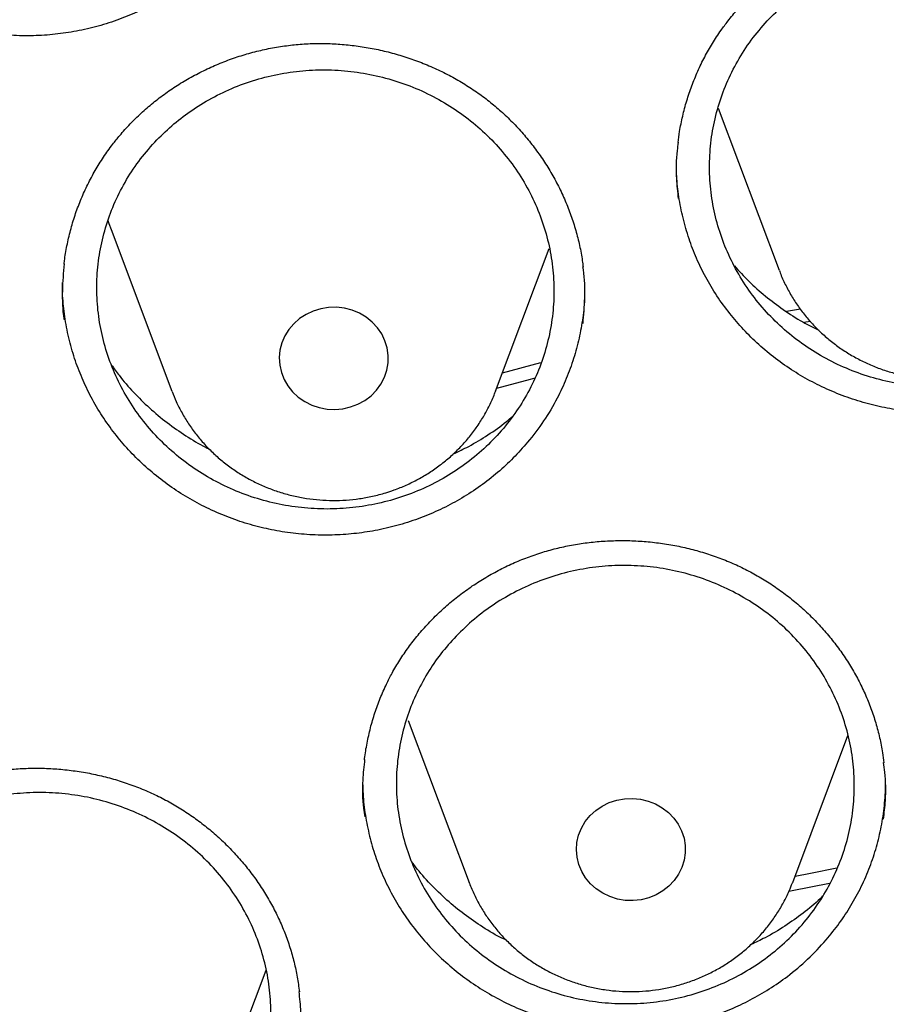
# Model space of a CAD drawing. Header units: millimetres. Extents: x 8 to 806, y 12 to 1720.
# Tile 93 of 129: x 390.21 to 396.57, y 1579.62 to 1586.85. Entities that reach past the tile are written whole.
import ezdxf

# ---------------------------------------------------------------- set-up
doc = ezdxf.new("R2010")
doc.units = ezdxf.units.MM

msp = doc.modelspace()

# ---------------------------------------------------------------- linework, layer by layer
at = {"color": 7, "linetype": 'Continuous', "lineweight": 30}
for p, q in [((395.3411, 1586.1974), (395.7882, 1585.0091)), ((390.8833, 1585.3084), (391.3303, 1584.1202)), ((393.7065, 1584.1202), (394.1009, 1585.1686)), ((395.8419, 1584.7083), (395.9447, 1584.7249)), ((393.7577, 1584.2564), (394.0385, 1584.3304)), ((393.7065, 1584.1202), (393.7082, 1584.1246)), ((393.0647, 1581.7025), (393.5117, 1580.5143)), ((395.8878, 1580.5143), (396.2937, 1581.593)), ((393.5137, 1580.5089), (393.5117, 1580.5143)), ((395.8878, 1580.5143), (395.8863, 1580.5101)), ((391.6431, 1578.8647), (392.0211, 1579.8697))]:
    msp.add_line(p, q, dxfattribs=at)
at = {"color": 7, "linetype": 'Continuous', "lineweight": 30, "flags": 128}
for points in [[(390.8607, 1585.3726), (390.8675, 1585.3525), (390.8833, 1585.3084)], [(392.642, 1584.0047), (392.6961, 1584.0254), (392.7464, 1584.0533), (392.7918, 1584.0877), (392.8314, 1584.128), (392.8643, 1584.1732), (392.8899, 1584.2225), (392.9075, 1584.2747), (392.9169, 1584.3288), (392.9177, 1584.3836), (392.9101, 1584.4379), (392.8941, 1584.4906), (392.8701, 1584.5405), (392.8385, 1584.5866), (392.8002, 1584.628), (392.7559, 1584.6636), (392.7065, 1584.6928), (392.6531, 1584.715), (392.5968, 1584.7296), (392.5389, 1584.7364), (392.4805, 1584.7352), (392.4229, 1584.7261), (392.3674, 1584.7091), (392.315, 1584.6848), (392.2671, 1584.6536), (392.2244, 1584.6161), (392.1881, 1584.5733), (392.1588, 1584.5259), (392.1371, 1584.475), (392.1236, 1584.4217), (392.1185, 1584.3671), (392.1219, 1584.3124), (392.1337, 1584.2588), (392.1538, 1584.2073), (392.1816, 1584.1592), (392.2166, 1584.1153), (392.2581, 1584.0767), (392.3051, 1584.0442), (392.3566, 1584.0184), (392.4116, 1584), (392.4689, 1583.9893), (392.5272, 1583.9865), (392.5853, 1583.9916), (392.642, 1584.0047)], [(396.0197, 1584.6329), (395.985, 1584.6275), (395.9745, 1584.6258)], [(393.9945, 1584.2152), (393.9603, 1584.2063), (393.7142, 1584.1407)], [(394.5962, 1581.1183), (394.6536, 1581.1285), (394.7119, 1581.1309), (394.77, 1581.1252), (394.8266, 1581.1117), (394.8805, 1581.0906), (394.9305, 1581.0623), (394.9756, 1581.0275), (395.0149, 1580.9869), (395.0474, 1580.9414), (395.0725, 1580.892), (395.0897, 1580.8396), (395.0985, 1580.7854), (395.0989, 1580.7306), (395.0907, 1580.6764), (395.0742, 1580.6238), (395.0498, 1580.5741), (395.0178, 1580.5282), (394.9791, 1580.4872), (394.9345, 1580.4519), (394.8848, 1580.4231), (394.8312, 1580.4013), (394.7748, 1580.3871), (394.7168, 1580.3808), (394.6584, 1580.3825), (394.601, 1580.3921), (394.5456, 1580.4095), (394.4935, 1580.4342), (394.4458, 1580.4658), (394.4035, 1580.5036), (394.3675, 1580.5468), (394.3386, 1580.5944), (394.3174, 1580.6455), (394.3044, 1580.6989), (394.2998, 1580.7535), (394.3037, 1580.8081), (394.316, 1580.8617), (394.3366, 1580.913), (394.3648, 1580.9609), (394.4002, 1581.0045), (394.442, 1581.0428), (394.4893, 1581.0749), (394.5411, 1581.1002), (394.5962, 1581.1183)], [(395.9052, 1580.5603), (396.0177, 1580.5832), (396.2125, 1580.6208)], [(396.157, 1580.5065), (395.8849, 1580.4523), (395.8588, 1580.4468)]]:
    msp.add_lwpolyline(points, dxfattribs=at)
at = {"color": 7, "linetype": 'Continuous', "lineweight": 30}
for points, knots in [([(431.6307, 1582.3577), (431.6176, 1582.4041), (431.5891, 1582.5048), (431.5437, 1582.659), (431.4941, 1582.8256), (431.4403, 1583.0036), (431.3812, 1583.197), (431.3159, 1583.406), (431.2443, 1583.629), (431.1614, 1583.8803), (431.0658, 1584.1613), (430.9558, 1584.4735), (430.8356, 1584.8031), (430.6953, 1585.1737), (430.5321, 1585.5872), (430.3429, 1586.0453), (430.1346, 1586.5261), (429.906, 1587.0291), (429.6558, 1587.5534), (429.4143, 1588.035), (429.1866, 1588.4704), (428.9781, 1588.8558), (428.7626, 1589.241), (428.5461, 1589.6152), (428.3364, 1589.9665), (428.1359, 1590.2929), (427.9453, 1590.5951), (427.764, 1590.8757), (427.5917, 1591.1364), (427.4291, 1591.3774), (427.277, 1591.5987), (427.137, 1591.7987), (427.0097, 1591.9778), (426.8956, 1592.1362), (426.7949, 1592.2741), (426.7116, 1592.3872), (426.6444, 1592.4776), (426.5922, 1592.5474), (426.5498, 1592.6038), (426.5115, 1592.6546), (426.4704, 1592.7087), (426.4208, 1592.7738), (426.3618, 1592.8508), (426.2865, 1592.9485), (426.193, 1593.0687), (426.0791, 1593.2135), (425.9499, 1593.3756), (425.8052, 1593.5546), (425.543, 1593.8741), (425.1672, 1594.3176), (424.6792, 1594.8669), (424.1946, 1595.3883), (423.7147, 1595.8826), (423.241, 1596.3504), (422.8529, 1596.7183), (422.5482, 1596.9989), (422.3195, 1597.2056), (422.0761, 1597.4214), (421.8149, 1597.6481), (421.5322, 1597.8881), (421.2271, 1598.1411), (420.8986, 1598.4067), (420.5492, 1598.6816), (420.1784, 1598.9652), (419.7857, 1599.2567), (419.3705, 1599.5553), (418.9169, 1599.871), (418.4223, 1600.2029), (417.8841, 1600.5497), (417.3161, 1600.9003), (416.7177, 1601.2535), (416.1515, 1601.5719), (415.6234, 1601.8563), (415.1391, 1602.1073), (414.6436, 1602.3542), (414.1467, 1602.5917), (413.6614, 1602.8142), (413.1927, 1603.0205), (412.741, 1603.2115), (412.3037, 1603.3893), (411.8561, 1603.5642), (411.4006, 1603.7348), (410.9397, 1603.8999), (410.5013, 1604.05), (410.0861, 1604.1863), (409.6945, 1604.3095), (409.3491, 1604.4139), (409.0475, 1604.5019), (408.7869, 1604.5757), (408.5439, 1604.6426), (408.3226, 1604.7018), (408.1274, 1604.7528), (407.9698, 1604.7931), (407.8465, 1604.824), (407.7523, 1604.8474), (407.6688, 1604.8679), (407.5898, 1604.8871), (407.5091, 1604.9065), (407.4037, 1604.9316), (407.2634, 1604.9645), (407.0797, 1605.0066), (406.8655, 1605.0544), (406.6206, 1605.1073), (406.3449, 1605.1648), (406.0382, 1605.226), (405.7003, 1605.2902), (405.3312, 1605.3565), (404.9307, 1605.4239), (404.4986, 1605.4914), (404.0348, 1605.5578), (403.5392, 1605.6218), (403.0117, 1605.6823), (402.4333, 1605.7396), (401.8156, 1605.7901), (401.1734, 1605.8309), (400.541, 1605.8596), (399.9218, 1605.8767), (399.2481, 1605.8836), (398.5239, 1605.8766), (397.7533, 1605.8519), (397.0085, 1605.8121), (396.2897, 1605.7588), (395.5971, 1605.6935), (394.9997, 1605.6256), (394.4926, 1605.5599), (394.0708, 1605.5001), (393.661, 1605.437), (393.2631, 1605.3711), (392.8773, 1605.3027), (392.5043, 1605.2325), (392.1749, 1605.1668), (391.8942, 1605.1083), (391.6664, 1605.0591), (391.4656, 1605.0145), (391.292, 1604.9749), (391.153, 1604.9426), (391.0453, 1604.9171), (390.9654, 1604.898), (390.902, 1604.8827), (390.8502, 1604.8701), (390.7942, 1604.8564), (390.7201, 1604.8381), (390.6221, 1604.8137), (390.5051, 1604.7841), (390.3721, 1604.75), (390.2235, 1604.7113), (390.0594, 1604.6677), (389.8799, 1604.6189), (389.6695, 1604.5606), (389.4261, 1604.4914), (389.1477, 1604.4099), (388.8472, 1604.319), (388.5249, 1604.2183), (388.1812, 1604.1071), (387.7932, 1603.9769), (387.3688, 1603.8286), (386.9186, 1603.6642), (386.4751, 1603.4952), (385.9307, 1603.2791), (385.2931, 1603.0122), (384.5706, 1602.6896), (383.8774, 1602.361), (383.2086, 1602.0257), (382.5644, 1601.6852), (381.9446, 1601.3407), (381.3534, 1600.996), (380.7844, 1600.6491), (380.224, 1600.2924), (379.6595, 1599.9172), (379.085, 1599.5181), (378.5014, 1599.0942), (377.9102, 1598.6445), (377.3121, 1598.1678), (376.7086, 1597.6631), (376.1933, 1597.2103), (375.7649, 1596.8188), (375.4226, 1596.4966), (375.0802, 1596.1648), (374.7422, 1595.8273), (374.4163, 1595.4921), (374.1098, 1595.1676), (373.8255, 1594.8584), (373.5625, 1594.565), (373.3203, 1594.2882), (373.0981, 1594.0285), (372.8952, 1593.7865), (372.7111, 1593.5626), (372.5453, 1593.3573), (372.4135, 1593.1915), (372.3114, 1593.0615), (372.2364, 1592.9652), (372.1716, 1592.8813), (372.1196, 1592.8137), (372.0829, 1592.7656), (372.0549, 1592.7288), (372.028, 1592.6935), (371.9941, 1592.6487), (371.9521, 1592.593), (371.8954, 1592.5176), (371.8223, 1592.4195), (371.7311, 1592.2961), (371.6268, 1592.1533), (371.5097, 1591.991), (371.3803, 1591.8092), (371.242, 1591.6116), (371.0573, 1591.3434), (370.8304, 1591.0055), (370.5636, 1590.5947), (370.2647, 1590.1182), (369.9358, 1589.5707), (369.58, 1588.9469), (369.228, 1588.2941), (368.8997, 1587.6479), (368.5949, 1587.0114), (368.3131, 1586.3876), (368.0802, 1585.8385), (367.8949, 1585.3786), (367.7566, 1585.0219), (367.6302, 1584.6839), (367.5143, 1584.363), (367.4085, 1584.0598), (367.3122, 1583.7747), (367.2255, 1583.5098), (367.1479, 1583.2655), (367.0791, 1583.043), (367.0187, 1582.8421), (366.966, 1582.6628), (366.9202, 1582.5038), (366.8922, 1582.404), (366.8793, 1582.3577)], [0, 0, 0, 0, 0.001645, 0.00357, 0.005513, 0.007703, 0.010147, 0.012793, 0.015609, 0.018595, 0.022334, 0.026309, 0.03052, 0.034968, 0.040572, 0.046512, 0.052786, 0.059396, 0.06634, 0.07362, 0.0787, 0.083932, 0.089296, 0.09448, 0.099374, 0.103899, 0.108146, 0.112112, 0.1158, 0.119275, 0.122459, 0.125353, 0.127955, 0.130268, 0.132289, 0.13402, 0.135258, 0.136288, 0.137109, 0.137763, 0.138546, 0.139518, 0.140666, 0.141986, 0.143889, 0.146065, 0.148512, 0.151231, 0.154211, 0.163137, 0.171781, 0.180143, 0.188225, 0.196025, 0.203544, 0.206992, 0.210552, 0.21435, 0.218387, 0.222662, 0.227329, 0.232251, 0.237427, 0.242858, 0.248543, 0.254483, 0.260678, 0.267785, 0.275201, 0.282924, 0.290955, 0.299294, 0.305424, 0.311711, 0.318154, 0.324551, 0.330725, 0.336572, 0.342204, 0.347621, 0.352825, 0.358739, 0.364349, 0.369654, 0.374656, 0.379353, 0.383747, 0.387036, 0.390131, 0.393033, 0.39568, 0.397985, 0.399948, 0.401251, 0.402342, 0.403272, 0.404197, 0.405129, 0.406114, 0.407911, 0.410063, 0.412568, 0.415428, 0.418642, 0.42221, 0.426133, 0.430409, 0.43504, 0.440025, 0.445363, 0.451056, 0.457104, 0.463505, 0.470912, 0.478273, 0.485478, 0.492527, 0.499421, 0.508479, 0.517252, 0.525742, 0.533947, 0.541868, 0.549506, 0.554489, 0.559344, 0.56407, 0.568667, 0.573135, 0.577474, 0.581654, 0.584628, 0.587289, 0.589636, 0.59167, 0.59339, 0.594522, 0.59546, 0.596205, 0.596757, 0.597288, 0.598181, 0.599368, 0.60075, 0.602318, 0.604072, 0.606012, 0.608138, 0.610451, 0.613496, 0.616814, 0.620405, 0.624267, 0.628403, 0.63281, 0.638325, 0.64385, 0.649292, 0.654651, 0.664011, 0.673105, 0.681933, 0.690495, 0.698956, 0.707141, 0.715048, 0.722677, 0.730266, 0.738121, 0.746244, 0.754616, 0.763255, 0.772161, 0.781333, 0.790773, 0.796188, 0.801688, 0.807271, 0.812938, 0.818482, 0.823722, 0.828658, 0.833291, 0.83762, 0.841645, 0.845366, 0.848784, 0.851898, 0.854707, 0.856287, 0.857751, 0.859036, 0.860044, 0.860775, 0.86118, 0.861685, 0.862349, 0.863174, 0.864159, 0.865698, 0.867514, 0.869607, 0.871977, 0.874624, 0.877537, 0.880552, 0.886206, 0.892022, 0.898, 0.906262, 0.914816, 0.923661, 0.932797, 0.940779, 0.948971, 0.95737, 0.962214, 0.966794, 0.971112, 0.975167, 0.979025, 0.982611, 0.985925, 0.988967, 0.991738, 0.994194, 0.99639, 0.998325, 1, 1, 1, 1]), ([(366.6757, 1568.5809), (366.6816, 1568.6373), (366.7036, 1568.847), (366.7493, 1569.2092), (366.8128, 1569.6676), (366.8842, 1570.125), (366.9627, 1570.5813), (367.0486, 1571.0364), (367.1418, 1571.4903), (367.2422, 1571.9428), (367.3499, 1572.3939), (367.4648, 1572.8434), (367.587, 1573.2912), (367.7163, 1573.7372), (367.8527, 1574.1814), (367.9962, 1574.6236), (368.1469, 1575.0637), (368.3045, 1575.5016), (368.4692, 1575.9373), (368.6409, 1576.3705), (368.8194, 1576.8013), (369.0049, 1577.2296), (369.1972, 1577.6552), (369.3964, 1578.078), (369.6023, 1578.4979), (369.8149, 1578.9149), (370.0342, 1579.3288), (370.26, 1579.7397), (370.4925, 1580.1472), (370.7315, 1580.5515), (370.9769, 1580.9523), (371.2287, 1581.3496), (371.4869, 1581.7433), (371.7514, 1582.1333), (372.0221, 1582.5196), (372.2989, 1582.902), (372.5819, 1583.2804), (372.8709, 1583.6548), (373.1659, 1584.025), (373.4667, 1584.3911), (373.7735, 1584.7529), (374.0859, 1585.1103), (374.4041, 1585.4633), (374.7279, 1585.8117), (375.0573, 1586.1555), (375.3922, 1586.4946), (375.7324, 1586.829), (376.078, 1587.1585), (376.4288, 1587.4831), (376.7848, 1587.8027), (377.1459, 1588.1173), (377.5119, 1588.4267), (377.8829, 1588.731), (378.2588, 1589.0299), (378.6394, 1589.3235), (379.0246, 1589.6118), (379.4145, 1589.8945), (379.8088, 1590.1717), (380.2075, 1590.4433), (380.6106, 1590.7093), (381.0179, 1590.9695), (381.4293, 1591.224), (381.8447, 1591.4726), (382.2641, 1591.7154), (382.6873, 1591.9522), (383.1143, 1592.183), (383.5449, 1592.4077), (383.9791, 1592.6263), (384.4167, 1592.8388), (384.8577, 1593.0451), (385.302, 1593.2452), (385.7494, 1593.4389), (386.1999, 1593.6263), (386.6533, 1593.8074), (387.1096, 1593.982), (387.5686, 1594.1501), (388.0303, 1594.3118), (388.4945, 1594.4669), (388.9612, 1594.6155), (389.4301, 1594.7574), (389.9013, 1594.8928), (390.3747, 1595.0214), (390.85, 1595.1434), (391.3273, 1595.2586), (391.8063, 1595.3671), (392.287, 1595.4689), (392.7693, 1595.5638), (393.2531, 1595.6519), (393.7382, 1595.7332), (394.2246, 1595.8076), (394.7121, 1595.8751), (395.2006, 1595.9358), (395.6901, 1595.9896), (396.1804, 1596.0364), (396.6713, 1596.0763), (397.1629, 1596.1093), (397.6549, 1596.1354), (398.1473, 1596.1545), (398.6399, 1596.1667), (399.1327, 1596.1719), (399.6255, 1596.1701), (400.1182, 1596.1614), (400.6107, 1596.1457), (401.1029, 1596.1231), (401.5947, 1596.0936), (402.086, 1596.0571), (402.5766, 1596.0137), (403.0665, 1595.9634), (403.5555, 1595.9061), (404.0435, 1595.842), (404.5305, 1595.771), (405.0162, 1595.6931), (405.5007, 1595.6084), (405.9837, 1595.5168), (406.4652, 1595.4185), (406.9451, 1595.3133), (407.4233, 1595.2014), (407.8996, 1595.0828), (408.3739, 1594.9575), (408.8462, 1594.8255), (409.3163, 1594.6868), (409.7841, 1594.5415), (410.2495, 1594.3896), (410.7125, 1594.2312), (411.1728, 1594.0663), (411.6305, 1593.8949), (412.0853, 1593.717), (412.5373, 1593.5328), (412.9862, 1593.3422), (413.432, 1593.1452), (413.8747, 1592.9421), (414.314, 1592.7326), (414.7499, 1592.5171), (415.1823, 1592.2953), (415.6111, 1592.0675), (416.0362, 1591.8337), (416.4574, 1591.5939), (416.8748, 1591.3482), (417.2882, 1591.0967), (417.6976, 1590.8393), (418.1027, 1590.5762), (418.5036, 1590.3074), (418.9001, 1590.0329), (419.2922, 1589.7529), (419.6797, 1589.4674), (420.0626, 1589.1765), (420.4408, 1588.8802), (420.8142, 1588.5786), (421.1828, 1588.2717), (421.5463, 1587.9597), (421.9049, 1587.6426), (422.2582, 1587.3205), (422.6064, 1586.9934), (422.9493, 1586.6615), (423.2869, 1586.3247), (423.6189, 1585.9832), (423.9455, 1585.6371), (424.2665, 1585.2864), (424.5818, 1584.9312), (424.8914, 1584.5716), (425.1952, 1584.2076), (425.4931, 1583.8395), (425.7851, 1583.4671), (426.071, 1583.0907), (426.3509, 1582.7103), (426.6247, 1582.326), (426.8923, 1581.9378), (427.1536, 1581.546), (427.4085, 1581.1504), (427.6572, 1580.7514), (427.8993, 1580.3488), (428.135, 1579.9429), (428.3642, 1579.5337), (428.5868, 1579.1213), (428.8027, 1578.7059), (429.0119, 1578.2874), (429.2144, 1577.866), (429.4101, 1577.4418), (429.599, 1577.0149), (429.781, 1576.5854), (429.9562, 1576.1533), (430.1243, 1575.7188), (430.2855, 1575.282), (430.4396, 1574.843), (430.5867, 1574.4019), (430.7267, 1573.9587), (430.8595, 1573.5136), (430.9852, 1573.0666), (431.1037, 1572.618), (431.215, 1572.1677), (431.3191, 1571.7159), (431.4159, 1571.2627), (431.5054, 1570.8082), (431.5876, 1570.3524), (431.6626, 1569.8956), (431.7297, 1569.4377), (431.776, 1569.0945), (431.7977, 1568.9038), (431.8019, 1568.8663)], [0, 0, 0, 0, 0.001889, 0.007029, 0.012169, 0.01731, 0.02245, 0.02759, 0.03273, 0.03787, 0.04301, 0.04815, 0.05329, 0.05843, 0.06357, 0.06871, 0.073849, 0.078989, 0.084129, 0.089269, 0.094408, 0.099548, 0.104688, 0.109827, 0.114967, 0.120106, 0.125246, 0.130385, 0.135524, 0.140664, 0.145803, 0.150942, 0.156081, 0.16122, 0.166359, 0.171498, 0.176637, 0.181776, 0.186915, 0.192054, 0.197193, 0.202331, 0.20747, 0.212609, 0.217747, 0.222886, 0.228024, 0.233163, 0.238301, 0.24344, 0.248578, 0.253716, 0.258855, 0.263993, 0.269131, 0.274269, 0.279407, 0.284545, 0.289683, 0.294821, 0.299959, 0.305097, 0.310235, 0.315373, 0.320511, 0.325648, 0.330786, 0.335924, 0.341061, 0.346199, 0.351337, 0.356474, 0.361612, 0.36675, 0.371887, 0.377025, 0.382162, 0.3873, 0.392437, 0.397575, 0.402712, 0.407849, 0.412987, 0.418124, 0.423262, 0.428399, 0.433536, 0.438674, 0.443811, 0.448948, 0.454085, 0.459223, 0.46436, 0.469497, 0.474635, 0.479772, 0.484909, 0.490046, 0.495184, 0.500321, 0.505458, 0.510595, 0.515733, 0.52087, 0.526007, 0.531144, 0.536282, 0.541419, 0.546556, 0.551693, 0.556831, 0.561968, 0.567105, 0.572243, 0.57738, 0.582517, 0.587654, 0.592792, 0.597929, 0.603067, 0.608204, 0.613341, 0.618479, 0.623616, 0.628754, 0.633891, 0.639028, 0.644166, 0.649304, 0.654441, 0.659579, 0.664716, 0.669854, 0.674991, 0.680129, 0.685267, 0.690405, 0.695542, 0.70068, 0.705818, 0.710956, 0.716094, 0.721231, 0.726369, 0.731507, 0.736645, 0.741783, 0.746922, 0.75206, 0.757198, 0.762336, 0.767474, 0.772613, 0.777751, 0.782889, 0.788028, 0.793166, 0.798305, 0.803443, 0.808582, 0.813721, 0.818859, 0.823998, 0.829137, 0.834276, 0.839414, 0.844553, 0.849692, 0.854831, 0.859971, 0.86511, 0.870249, 0.875388, 0.880527, 0.885667, 0.890806, 0.895945, 0.901085, 0.906224, 0.911364, 0.916503, 0.921643, 0.926783, 0.931922, 0.937062, 0.942202, 0.947342, 0.952482, 0.957622, 0.962761, 0.967901, 0.973041, 0.978181, 0.983321, 0.988461, 0.993602, 0.998742, 1, 1, 1, 1]), ([(391.7471, 1587.4147), (391.7129, 1587.3757), (391.6445, 1587.2975), (391.5283, 1587.1903), (391.4027, 1587.0913), (391.2685, 1587.0032), (391.1282, 1586.9272), (390.9817, 1586.8628), (390.8285, 1586.8102), (390.6713, 1586.7702), (390.5127, 1586.7435), (390.3523, 1586.7298), (390.1897, 1586.7291), (390.0276, 1586.7417), (389.8686, 1586.7673), (389.7125, 1586.8053), (389.5586, 1586.8564), (389.4095, 1586.9199), (389.2676, 1586.9946), (389.1323, 1587.0805), (389.0038, 1587.1779), (388.8841, 1587.2855), (388.7753, 1587.4012), (388.6767, 1587.5251), (388.5884, 1587.6578), (388.5121, 1587.7972), (388.4487, 1587.9409), (388.3979, 1588.0892), (388.3596, 1588.2424), (388.3359, 1588.398), (388.3256, 1588.5169), (388.3274, 1588.5828), (388.3278, 1588.5975)], [0, 0, 0, 0, 0.033705, 0.06741, 0.102093, 0.136774, 0.170493, 0.204212, 0.238919, 0.273625, 0.307258, 0.34089, 0.375505, 0.410118, 0.443691, 0.477265, 0.511809, 0.546353, 0.580035, 0.613717, 0.648377, 0.683038, 0.716729, 0.75042, 0.785089, 0.819758, 0.853491, 0.887224, 0.921938, 0.95665, 0.99037, 1, 1, 1, 1]), ([(395.4118, 1586.8377), (395.4236, 1586.8525), (395.4588, 1586.897), (395.5221, 1586.968), (395.6034, 1587.0492), (395.6905, 1587.1258), (395.7828, 1587.1975), (395.88, 1587.264), (395.9817, 1587.3249), (396.0872, 1587.3798), (396.1961, 1587.4284), (396.3076, 1587.4703), (396.4211, 1587.5054), (396.5361, 1587.5334), (396.652, 1587.5543), (396.7682, 1587.5679), (396.8849, 1587.5744), (397.0023, 1587.574), (397.1206, 1587.5666), (397.2392, 1587.5522), (397.3575, 1587.5308), (397.4746, 1587.5024), (397.5899, 1587.4672), (397.7024, 1587.4254), (397.8115, 1587.3773), (397.9165, 1587.3232), (398.0168, 1587.2635), (398.1121, 1587.1983), (398.2027, 1587.1276), (398.2889, 1587.0514), (398.3708, 1586.9695), (398.4478, 1586.8823), (398.5195, 1586.7903), (398.5855, 1586.6938), (398.6453, 1586.5934), (398.6986, 1586.4898), (398.745, 1586.3834), (398.7843, 1586.2748), (398.8164, 1586.1647), (398.8403, 1586.0535), (398.8537, 1585.9766), (398.8571, 1585.9367), (398.8573, 1585.9344)], [0, 0, 0, 0, 0.012747, 0.038265, 0.063901, 0.089707, 0.115664, 0.141741, 0.167901, 0.1941, 0.220282, 0.246394, 0.272392, 0.298237, 0.323899, 0.349347, 0.374664, 0.400184, 0.425979, 0.452001, 0.478195, 0.504492, 0.530823, 0.557093, 0.583231, 0.609175, 0.634877, 0.660305, 0.685629, 0.711187, 0.736975, 0.762963, 0.789112, 0.815378, 0.841711, 0.868058, 0.894357, 0.920567, 0.946653, 0.972591, 0.998369, 1, 1, 1, 1]), ([(395.7167, 1586.8565), (395.6758, 1586.8106), (395.5939, 1586.7187), (395.4925, 1586.5653), (395.4082, 1586.4029), (395.3442, 1586.232), (395.3002, 1586.0553), (395.277, 1585.875), (395.2754, 1585.6932), (395.2948, 1585.5123), (395.335, 1585.3345), (395.3961, 1585.1623), (395.4767, 1584.9977), (395.5759, 1584.8426), (395.6928, 1584.6994), (395.8256, 1584.5696), (395.9724, 1584.4547), (396.132, 1584.3567), (396.3018, 1584.2764), (396.4798, 1584.2147), (396.6639, 1584.173), (396.8516, 1584.1512), (397.0406, 1584.1495), (397.2285, 1584.1687), (397.4129, 1584.2079), (397.5917, 1584.2664), (397.7622, 1584.3443), (397.9226, 1584.4399), (398.071, 1584.552), (398.2049, 1584.6798), (398.3233, 1584.8212), (398.4246, 1584.9743), (398.507, 1585.1376), (398.57, 1585.3088), (398.6129, 1585.4857), (398.6343, 1585.6663), (398.6347, 1585.8481), (398.6142, 1586.0288), (398.5722, 1586.2062), (398.51, 1586.3781), (398.4284, 1586.5423), (398.3277, 1586.6965), (398.2099, 1586.839), (398.0763, 1586.9681), (397.9283, 1587.0816), (397.7682, 1587.1786), (397.5979, 1587.258), (397.4192, 1587.318), (397.2349, 1587.3587), (397.0471, 1587.3794), (396.858, 1587.3793), (396.6703, 1587.359), (396.4861, 1587.3189), (396.308, 1587.2586), (396.1379, 1587.1798), (395.9817, 1587.0851), (395.8397, 1586.9779), (395.7577, 1586.8969), (395.7167, 1586.8565)], [0, 0, 0, 0, 0.017883, 0.035823, 0.053706, 0.071589, 0.089529, 0.107412, 0.125301, 0.143247, 0.161136, 0.179028, 0.196978, 0.21487, 0.232759, 0.250706, 0.268595, 0.286478, 0.304417, 0.322299, 0.340172, 0.358103, 0.375976, 0.393843, 0.411767, 0.429634, 0.4475, 0.465423, 0.483289, 0.501159, 0.519087, 0.536957, 0.554836, 0.572772, 0.59065, 0.608537, 0.626482, 0.644369, 0.66226, 0.680209, 0.698101, 0.715992, 0.73394, 0.751831, 0.769716, 0.787658, 0.805543, 0.823419, 0.841352, 0.859228, 0.877096, 0.895022, 0.91289, 0.930756, 0.948679, 0.966544, 0.983272, 1, 1, 1, 1]), ([(395.0467, 1585.9457), (395.05, 1585.9729), (395.058, 1586.0382), (395.0791, 1586.1406), (395.1087, 1586.2526), (395.1458, 1586.3625), (395.1897, 1586.4699), (395.2404, 1586.5741), (395.2975, 1586.6745), (395.3549, 1586.7623), (395.3949, 1586.8154), (395.4118, 1586.8377)], [0, 0, 0, 0, 0.084703, 0.203618, 0.322822, 0.44206, 0.561057, 0.679613, 0.797562, 0.914782, 1, 1, 1, 1]), ([(390.9474, 1585.998), (390.9597, 1586.0123), (390.9967, 1586.0552), (391.0625, 1586.1236), (391.1469, 1586.2013), (391.2368, 1586.2743), (391.3317, 1586.3422), (391.4314, 1586.4047), (391.5353, 1586.4614), (391.6428, 1586.512), (391.7534, 1586.5561), (391.8664, 1586.5935), (391.9813, 1586.6239), (392.0972, 1586.6473), (392.2138, 1586.6636), (392.3304, 1586.6726), (392.4473, 1586.6744), (392.5646, 1586.6693), (392.6825, 1586.6572), (392.8005, 1586.6381), (392.9178, 1586.612), (393.0338, 1586.579), (393.1476, 1586.5393), (393.2585, 1586.4931), (393.3657, 1586.4408), (393.4686, 1586.3826), (393.5666, 1586.319), (393.6594, 1586.2502), (393.7472, 1586.176), (393.8305, 1586.0965), (393.9092, 1586.0115), (393.9828, 1585.9214), (394.051, 1585.8267), (394.1133, 1585.7278), (394.1692, 1585.6253), (394.2186, 1585.5197), (394.2609, 1585.4117), (394.2961, 1585.3018), (394.3236, 1585.1906), (394.341, 1585.1003), (394.3466, 1585.0471), (394.3483, 1585.0314)], [0, 0, 0, 0, 0.012955, 0.038894, 0.064953, 0.091187, 0.117573, 0.144083, 0.170679, 0.197316, 0.223937, 0.250487, 0.276922, 0.303202, 0.329297, 0.355173, 0.380918, 0.406868, 0.433099, 0.459562, 0.4862, 0.512945, 0.539725, 0.566445, 0.593032, 0.619423, 0.645567, 0.671435, 0.697194, 0.72319, 0.749419, 0.77585, 0.802445, 0.829158, 0.855938, 0.882731, 0.909476, 0.936128, 0.962655, 0.989031, 1, 1, 1, 1]), ([(391.2193, 1585.9649), (391.1784, 1585.9193), (391.0965, 1585.828), (390.9949, 1585.6753), (390.9104, 1585.5135), (390.8463, 1585.3432), (390.8022, 1585.167), (390.7787, 1584.9869), (390.7769, 1584.8054), (390.7961, 1584.6246), (390.836, 1584.4468), (390.8969, 1584.2745), (390.9773, 1584.1095), (391.0762, 1583.954), (391.193, 1583.8104), (391.3255, 1583.6799), (391.4722, 1583.5643), (391.6317, 1583.4655), (391.8014, 1583.3843), (391.9793, 1583.3217), (392.1634, 1583.279), (392.351, 1583.2562), (392.54, 1583.2535), (392.728, 1583.2717), (392.9124, 1583.3097), (393.0912, 1583.3673), (393.2618, 1583.4442), (393.4223, 1583.5388), (393.5708, 1583.6501), (393.7048, 1583.777), (393.8233, 1583.9176), (393.9248, 1584.07), (394.0073, 1584.2327), (394.0705, 1584.4033), (394.1135, 1584.5798), (394.1351, 1584.76), (394.1358, 1584.9416), (394.1155, 1585.1223), (394.0738, 1585.2997), (394.0118, 1585.4717), (393.9304, 1585.6362), (393.8299, 1585.7907), (393.7123, 1585.9338), (393.579, 1586.0635), (393.4311, 1586.1777), (393.2711, 1586.2756), (393.1009, 1586.3558), (392.9223, 1586.4168), (392.738, 1586.4584), (392.5502, 1586.4802), (392.3612, 1586.4811), (392.1734, 1586.4619), (391.9892, 1586.4228), (391.811, 1586.3635), (391.6409, 1586.2857), (391.4846, 1586.192), (391.3424, 1586.0855), (391.2603, 1586.0051), (391.2193, 1585.9649)], [0, 0, 0, 0, 0.017878, 0.035812, 0.05369, 0.071568, 0.089502, 0.107379, 0.125264, 0.143206, 0.16109, 0.178981, 0.196929, 0.21482, 0.232712, 0.250661, 0.268553, 0.28644, 0.304384, 0.322271, 0.34015, 0.358086, 0.375965, 0.393835, 0.411763, 0.429634, 0.447499, 0.465422, 0.483288, 0.501155, 0.519079, 0.536946, 0.554819, 0.57275, 0.590623, 0.608505, 0.626444, 0.644326, 0.662216, 0.680162, 0.698052, 0.715944, 0.733893, 0.751785, 0.769674, 0.787621, 0.80551, 0.823391, 0.84133, 0.859212, 0.877085, 0.895014, 0.912887, 0.930754, 0.948678, 0.966545, 0.983272, 1, 1, 1, 1]), ([(390.5392, 1585.054), (390.5404, 1585.066), (390.5454, 1585.116), (390.5617, 1585.2033), (390.5881, 1585.3154), (390.6223, 1585.4258), (390.6634, 1585.5341), (390.7114, 1585.6395), (390.7659, 1585.7414), (390.8268, 1585.8393), (390.8875, 1585.9249), (390.9296, 1585.9763), (390.9474, 1585.998)], [0, 0, 0, 0, 0.034897, 0.145408, 0.256395, 0.36765, 0.478936, 0.589993, 0.700636, 0.810709, 0.920099, 1, 1, 1, 1]), ([(395.0475, 1585.9478), (395.0445, 1585.9277), (395.0311, 1585.839), (395.0292, 1585.7003), (395.0422, 1585.5836), (395.0475, 1585.5356)], [0, 0, 0, 0, 0.147979, 0.649963, 1, 1, 1, 1]), ([(398.493, 1584.7049), (398.4603, 1584.6645), (398.3947, 1584.5836), (398.2824, 1584.4719), (398.1603, 1584.368), (398.0293, 1584.2747), (397.8918, 1584.1933), (397.7478, 1584.1233), (397.5967, 1584.0648), (397.441, 1584.0187), (397.2835, 1583.9858), (397.1239, 1583.9657), (396.9614, 1583.9585), (396.799, 1583.9647), (396.6394, 1583.9838), (396.482, 1584.0155), (396.3265, 1584.0603), (396.1754, 1584.1176), (396.031, 1584.1864), (395.893, 1584.2665), (395.7612, 1584.3584), (395.6379, 1584.4607), (395.5252, 1584.5716), (395.4223, 1584.691), (395.3295, 1584.8195), (395.2483, 1584.9552), (395.1799, 1585.0956), (395.1238, 1585.2411), (395.0802, 1585.392), (395.0505, 1585.5459), (395.0346, 1585.6854), (395.0344, 1585.7729), (395.0343, 1585.8092)], [0, 0, 0, 0, 0.03331, 0.066622, 0.100902, 0.135181, 0.168443, 0.201705, 0.235941, 0.270177, 0.303348, 0.336519, 0.370659, 0.404798, 0.437892, 0.470985, 0.505037, 0.539088, 0.57227, 0.605451, 0.639597, 0.673743, 0.706922, 0.740101, 0.774242, 0.808384, 0.841604, 0.874823, 0.909007, 0.943191, 0.976406, 1, 1, 1, 1]), ([(390.5382, 1585.0563), (390.533, 1584.9905), (390.5222, 1584.8558), (390.5259, 1584.7169), (390.5383, 1584.6459), (390.5388, 1584.6433)], [0, 0, 0, 0, 0.479012, 0.980689, 1, 1, 1, 1]), ([(394.3482, 1584.6165), (394.3536, 1584.6791), (394.365, 1584.8107), (394.3621, 1584.9511), (394.3492, 1585.0265), (394.348, 1585.0336)], [0, 0, 0, 0, 0.4516356, 0.9488653, 1, 1, 1, 1]), ([(395.4595, 1585.0408), (395.4943, 1585.0027), (395.5657, 1584.9242), (395.6864, 1584.8173), (395.8186, 1584.7172), (395.9497, 1584.6328), (396.04, 1584.5874), (396.0797, 1584.5675)], [0, 0, 0, 0, 0.198262, 0.407187, 0.616111, 0.831096, 1, 1, 1, 1]), ([(395.7897, 1585.0068), (395.7917, 1585.0011), (395.8038, 1584.9658), (395.8329, 1584.9036), (395.8771, 1584.8208), (395.9283, 1584.7417), (395.9854, 1584.6666), (396.0485, 1584.5958), (396.117, 1584.5299), (396.1906, 1584.4693), (396.2688, 1584.4141), (396.3513, 1584.3649), (396.4375, 1584.3219), (396.5269, 1584.2854), (396.6191, 1584.2555), (396.7134, 1584.2326), (396.8094, 1584.2166), (396.9064, 1584.208), (397.0053, 1584.206), (397.0714, 1584.211), (397.1051, 1584.2136)], [0, 0, 0, 0, 0.0112368, 0.0685771, 0.1259763, 0.1834486, 0.2410057, 0.2986564, 0.356407, 0.4142605, 0.4722176, 0.5302763, 0.5884324, 0.64668, 0.7050117, 0.7634188, 0.8218917, 0.8804202, 0.9389934, 1, 1, 1, 1]), ([(393.9412, 1583.7452), (393.9069, 1583.7062), (393.8383, 1583.6283), (393.7218, 1583.5215), (393.5959, 1583.4229), (393.4614, 1583.3351), (393.321, 1583.2595), (393.1745, 1583.1955), (393.0212, 1583.1432), (392.864, 1583.1035), (392.7054, 1583.0771), (392.5451, 1583.0634), (392.3826, 1583.0629), (392.2206, 1583.0755), (392.0618, 1583.1011), (391.9058, 1583.139), (391.7522, 1583.19), (391.6034, 1583.2533), (391.4618, 1583.3278), (391.3269, 1583.4133), (391.1987, 1583.5104), (391.0794, 1583.6175), (390.971, 1583.7327), (390.8729, 1583.8561), (390.7851, 1583.9882), (390.7091, 1584.127), (390.6462, 1584.27), (390.5959, 1584.4175), (390.5581, 1584.57), (390.5349, 1584.7248), (390.5249, 1584.8415), (390.5268, 1584.9055), (390.5271, 1584.9185)], [0, 0, 0, 0, 0.033783, 0.067566, 0.102331, 0.137095, 0.170852, 0.204608, 0.239353, 0.274098, 0.307772, 0.341445, 0.376101, 0.410756, 0.444365, 0.477974, 0.512555, 0.547136, 0.580845, 0.614555, 0.649244, 0.683933, 0.717643, 0.751354, 0.786042, 0.820731, 0.854478, 0.888224, 0.922951, 0.957677, 0.991408, 1, 1, 1, 1]), ([(394.3598, 1584.8938), (394.3601, 1584.8683), (394.3612, 1584.7901), (394.3481, 1584.6614), (394.3215, 1584.5088), (394.2813, 1584.3591), (394.2277, 1584.2119), (394.1553, 1584.0579), (394.0625, 1583.8996), (393.9818, 1583.7969), (393.9412, 1583.7452)], [0, 0, 0, 0, 0.061508, 0.188509, 0.31174, 0.43497, 0.561775, 0.688579, 0.843432, 1, 1, 1, 1]), ([(390.8871, 1584.3128), (390.905, 1584.2873), (390.9541, 1584.2174), (391.0469, 1584.112), (391.1643, 1583.9956), (391.293, 1583.8882), (391.431, 1583.7926), (391.5352, 1583.7288), (391.5944, 1583.7008), (391.6038, 1583.6964)], [0, 0, 0, 0, 0.0986, 0.270372, 0.442144, 0.618903, 0.795661, 0.967502, 1, 1, 1, 1]), ([(391.3319, 1584.1174), (391.3415, 1584.0929), (391.3625, 1584.0393), (391.4032, 1583.9602), (391.4519, 1583.8797), (391.5071, 1583.8032), (391.5681, 1583.7309), (391.6347, 1583.6633), (391.7066, 1583.6007), (391.7833, 1583.5436), (391.8643, 1583.4923), (391.9493, 1583.4471), (392.0377, 1583.4083), (392.1289, 1583.3761), (392.2226, 1583.3508), (392.3181, 1583.3324), (392.4148, 1583.3211), (392.5122, 1583.3171), (392.6097, 1583.3202), (392.7067, 1583.3307), (392.804, 1583.348), (392.8677, 1583.3659), (392.9002, 1583.375)], [0, 0, 0, 0, 0.041862, 0.091535, 0.141266, 0.191068, 0.240948, 0.290914, 0.340968, 0.391111, 0.441343, 0.491661, 0.54206, 0.592535, 0.643077, 0.693679, 0.744333, 0.795028, 0.845756, 0.896505, 0.947262, 1, 1, 1, 1]), ([(392.9002, 1583.375), (392.9205, 1583.3815), (392.9716, 1583.398), (393.0514, 1583.4304), (393.1384, 1583.4732), (393.2217, 1583.5224), (393.3008, 1583.5777), (393.3752, 1583.6387), (393.4445, 1583.705), (393.5082, 1583.7763), (393.5659, 1583.852), (393.6176, 1583.9317), (393.6621, 1584.0151), (393.6921, 1584.0798), (393.7049, 1584.1173), (393.7075, 1584.125)], [0, 0, 0, 0, 0.055505, 0.139882, 0.224244, 0.308532, 0.392724, 0.476805, 0.560757, 0.644568, 0.728228, 0.81173, 0.895072, 0.978257, 1, 1, 1, 1]), ([(393.3954, 1583.6597), (393.4336, 1583.6778), (393.5215, 1583.7193), (393.652, 1583.7995), (393.76, 1583.8743), (393.8174, 1583.9246), (393.8328, 1583.938)], [0, 0, 0, 0, 0.242994, 0.557927, 0.882012, 1, 1, 1, 1]), ([(392.9463, 1582.0496), (392.9555, 1582.0659), (392.9829, 1582.1148), (393.0334, 1582.1941), (393.1002, 1582.286), (393.1734, 1582.3743), (393.2525, 1582.4586), (393.3374, 1582.5385), (393.4277, 1582.6136), (393.5227, 1582.6833), (393.6221, 1582.7473), (393.7253, 1582.8052), (393.8316, 1582.8567), (393.9405, 1582.9014), (394.0515, 1582.9393), (394.164, 1582.9701), (394.2782, 1582.994), (394.3942, 1583.0111), (394.5123, 1583.0216), (394.6318, 1583.0251), (394.7522, 1583.0218), (394.8726, 1583.0114), (394.9922, 1582.994), (395.1103, 1582.9698), (395.226, 1582.9389), (395.3387, 1582.9014), (395.4476, 1582.8577), (395.5525, 1582.808), (395.6537, 1582.7521), (395.7515, 1582.6901), (395.846, 1582.6219), (395.9365, 1582.5478), (396.0226, 1582.4681), (396.1038, 1582.3832), (396.1796, 1582.2936), (396.2495, 1582.1997), (396.3131, 1582.1022), (396.3701, 1582.0014), (396.4201, 1581.8981), (396.4629, 1581.7926), (396.4985, 1581.6854), (396.5266, 1581.5765), (396.5462, 1581.479), (396.5532, 1581.4175), (396.556, 1581.3932)], [0, 0, 0, 0, 0.011941, 0.035896, 0.059961, 0.084186, 0.10855, 0.133028, 0.157583, 0.182176, 0.206753, 0.231266, 0.255672, 0.279937, 0.304031, 0.327924, 0.351686, 0.375632, 0.399832, 0.424242, 0.448807, 0.473466, 0.498151, 0.522773, 0.547267, 0.571576, 0.595653, 0.619472, 0.643185, 0.667114, 0.691259, 0.715591, 0.740073, 0.764665, 0.78932, 0.813989, 0.838614, 0.863156, 0.887583, 0.911874, 0.936018, 0.960043, 0.984232, 1, 1, 1, 1]), ([(393.4318, 1582.3378), (393.4763, 1582.3801), (393.5655, 1582.465), (393.7171, 1582.5731), (393.8794, 1582.6654), (394.052, 1582.739), (394.2321, 1582.7939), (394.4176, 1582.8292), (394.6062, 1582.8439), (394.7954, 1582.8385), (394.9829, 1582.8131), (395.1662, 1582.7673), (395.3432, 1582.7023), (395.5117, 1582.619), (395.6692, 1582.5177), (395.814, 1582.4005), (395.9445, 1582.2686), (396.0584, 1582.1233), (396.1547, 1581.967), (396.2325, 1581.8014), (396.2899, 1581.6284), (396.3269, 1581.4505), (396.3431, 1581.2698), (396.3375, 1581.0887), (396.3109, 1580.9093), (396.2637, 1580.734), (396.1957, 1580.5651), (396.1085, 1580.4046), (396.0032, 1580.2545), (395.8805, 1580.117), (395.7426, 1579.9934), (395.5912, 1579.8854), (395.4277, 1579.7947), (395.2547, 1579.722), (395.0742, 1579.6682), (394.8883, 1579.6346), (394.6997, 1579.621), (394.5105, 1579.6274), (394.3232, 1579.6546), (394.1402, 1579.7014), (393.9636, 1579.7674), (393.796, 1579.8523), (393.6391, 1579.9544), (393.495, 1580.0725), (393.3659, 1580.2056), (393.2529, 1580.3515), (393.1575, 1580.5084), (393.0814, 1580.6747), (393.0251, 1580.848), (392.9892, 1581.0261), (392.9748, 1581.2069), (392.9816, 1581.388), (393.0092, 1581.5672), (393.0583, 1581.7421), (393.1272, 1581.9106), (393.2138, 1582.0671), (393.3147, 1582.211), (393.3928, 1582.2955), (393.4318, 1582.3378)], [0, 0, 0, 0, 0.017871, 0.035798, 0.053669, 0.07154, 0.089468, 0.107339, 0.125207, 0.143132, 0.161001, 0.17887, 0.196797, 0.214667, 0.232542, 0.250475, 0.26835, 0.286232, 0.304172, 0.322054, 0.339942, 0.357887, 0.375775, 0.393664, 0.411611, 0.4295, 0.447387, 0.46533, 0.483217, 0.501097, 0.519034, 0.536914, 0.554787, 0.572718, 0.590591, 0.60846, 0.626386, 0.644254, 0.662123, 0.680049, 0.697918, 0.715791, 0.733721, 0.751595, 0.769475, 0.787412, 0.805292, 0.823179, 0.841122, 0.859009, 0.876898, 0.894845, 0.912734, 0.930622, 0.948567, 0.966455, 0.983228, 1, 1, 1, 1]), ([(392.7444, 1581.415), (392.7446, 1581.4176), (392.7483, 1581.4584), (392.7622, 1581.5366), (392.7867, 1581.6488), (392.8191, 1581.7589), (392.8584, 1581.8663), (392.9009, 1581.9633), (392.9325, 1582.0233), (392.9463, 1582.0496)], [0, 0, 0, 0, 0.011787, 0.184059, 0.356032, 0.527423, 0.697998, 0.867582, 1, 1, 1, 1]), ([(392.7449, 1581.4173), (392.7394, 1581.3667), (392.7265, 1581.2474), (392.7284, 1581.1055), (392.7422, 1581.0163), (392.7454, 1580.9955)], [0, 0, 0, 0, 0.36129, 0.850959, 1, 1, 1, 1]), ([(396.5546, 1580.9789), (396.5599, 1581.0247), (396.5732, 1581.139), (396.5718, 1581.2792), (396.558, 1581.3714), (396.5545, 1581.3953)], [0, 0, 0, 0, 0.331305, 0.826871, 1, 1, 1, 1]), ([(388.6963, 1580.4593), (388.7062, 1580.475), (388.7358, 1580.5225), (388.79, 1580.5991), (388.861, 1580.6875), (388.9382, 1580.772), (389.0212, 1580.8523), (389.1097, 1580.9279), (389.2033, 1580.9984), (389.3015, 1581.0634), (389.4038, 1581.1224), (389.5095, 1581.1753), (389.6181, 1581.2215), (389.729, 1581.261), (389.8416, 1581.2935), (389.9554, 1581.3189), (390.0706, 1581.3373), (390.1873, 1581.3489), (390.3057, 1581.3538), (390.4253, 1581.3517), (390.5454, 1581.3427), (390.6652, 1581.3267), (390.7839, 1581.3038), (390.9008, 1581.2741), (391.0149, 1581.2378), (391.1258, 1581.1952), (391.2326, 1581.1465), (391.3351, 1581.092), (391.4336, 1581.0315), (391.5285, 1580.9651), (391.6196, 1580.8927), (391.7067, 1580.8146), (391.789, 1580.7312), (391.8662, 1580.6428), (391.9378, 1580.5499), (392.0032, 1580.4531), (392.0623, 1580.3529), (392.1145, 1580.2499), (392.1596, 1580.1446), (392.1976, 1580.0375), (392.228, 1579.929), (392.2515, 1579.8199), (392.2612, 1579.7467), (392.2659, 1579.7103)], [0, 0, 0, 0, 0.012132, 0.036475, 0.060929, 0.085546, 0.110305, 0.135179, 0.160133, 0.185126, 0.210105, 0.235018, 0.259825, 0.284487, 0.308976, 0.333262, 0.357416, 0.381758, 0.406358, 0.431171, 0.456144, 0.481212, 0.506308, 0.531341, 0.556245, 0.580961, 0.605442, 0.629661, 0.65377, 0.678101, 0.702649, 0.727388, 0.752279, 0.77728, 0.802345, 0.827423, 0.852456, 0.877405, 0.902237, 0.926931, 0.951476, 0.975899, 1, 1, 1, 1]), ([(396.1334, 1580.0921), (396.1663, 1580.1323), (396.2321, 1580.2125), (396.3177, 1580.3438), (396.3931, 1580.4822), (396.4556, 1580.6264), (396.5045, 1580.7737), (396.5406, 1580.9244), (396.5621, 1581.0789), (396.5713, 1581.1911), (396.5691, 1581.2508), (396.5689, 1581.258)], [0, 0, 0, 0, 0.121196, 0.242397, 0.367125, 0.49185, 0.612841, 0.733835, 0.858363, 0.982891, 1, 1, 1, 1]), ([(389.1567, 1580.6842), (389.2015, 1580.7261), (389.2912, 1580.8098), (389.4435, 1580.916), (389.6064, 1581.0065), (389.7794, 1581.0781), (389.9598, 1581.1309), (390.1455, 1581.1643), (390.3341, 1581.177), (390.5232, 1581.1696), (390.7105, 1581.1422), (390.8935, 1581.0946), (391.07, 1581.0278), (391.2379, 1580.9429), (391.3947, 1580.8402), (391.5388, 1580.7216), (391.6684, 1580.5885), (391.7813, 1580.4423), (391.8766, 1580.2852), (391.9532, 1580.119), (392.0094, 1579.9458), (392.0452, 1579.7678), (392.0602, 1579.5873), (392.0533, 1579.4066), (392.0255, 1579.2279), (391.9771, 1579.0534), (391.908, 1578.8856), (391.8197, 1578.7264), (391.7135, 1578.5777), (391.5899, 1578.4418), (391.4512, 1578.32), (391.2991, 1578.2138), (391.1351, 1578.1251), (390.9617, 1578.0544), (390.7809, 1578.0026), (390.5949, 1577.971), (390.4062, 1577.9594), (390.2171, 1577.9678), (390.0301, 1577.9969), (389.8474, 1578.0456), (389.6713, 1578.1133), (389.5042, 1578.1998), (389.3481, 1578.3034), (389.2047, 1578.4228), (389.0765, 1578.557), (388.9645, 1578.7039), (388.8701, 1578.8615), (388.7952, 1579.0284), (388.7401, 1579.2019), (388.7054, 1579.3801), (388.6923, 1579.5607), (388.7002, 1579.7414), (388.7291, 1579.9199), (388.7794, 1580.0939), (388.8494, 1580.2613), (388.9371, 1580.4165), (389.0388, 1580.559), (389.1174, 1580.6425), (389.1567, 1580.6842)], [0, 0, 0, 0, 0.017869, 0.035794, 0.053663, 0.071531, 0.089457, 0.107325, 0.125194, 0.143121, 0.16099, 0.178864, 0.196794, 0.214668, 0.232549, 0.250487, 0.268368, 0.286255, 0.304199, 0.322086, 0.339976, 0.357922, 0.375812, 0.393699, 0.411644, 0.429531, 0.447413, 0.465352, 0.483233, 0.501108, 0.519039, 0.536914, 0.554783, 0.57271, 0.590579, 0.608448, 0.626373, 0.644242, 0.662114, 0.680043, 0.697915, 0.715793, 0.733729, 0.751608, 0.769493, 0.787436, 0.805321, 0.82321, 0.841157, 0.859046, 0.876934, 0.89488, 0.912769, 0.930652, 0.948593, 0.966477, 0.983238, 1, 1, 1, 1]), ([(392.732, 1581.2312), (392.7319, 1581.2157), (392.7319, 1581.1477), (392.7457, 1581.0276), (392.7738, 1580.8741), (392.8158, 1580.7249), (392.8701, 1580.5795), (392.9377, 1580.4376), (393.0178, 1580.3017), (393.1088, 1580.1739), (393.2105, 1580.0535), (393.3234, 1579.9406), (393.446, 1579.8372), (393.5761, 1579.745), (393.7139, 1579.6632), (393.8597, 1579.5922), (394.0112, 1579.5335), (394.1656, 1579.4877), (394.3233, 1579.4542), (394.4849, 1579.4334), (394.6476, 1579.4259), (394.8088, 1579.4315), (394.9689, 1579.4499), (395.1282, 1579.4814), (395.2841, 1579.5258), (395.4338, 1579.5822), (395.5781, 1579.6502), (395.7172, 1579.7304), (395.8592, 1579.8293), (396.0011, 1579.9479), (396.0891, 1580.0439), (396.1334, 1580.0921)], [0, 0, 0, 0, 0.010446, 0.045688, 0.08093, 0.115108, 0.149286, 0.184448, 0.219611, 0.253841, 0.288072, 0.323287, 0.358501, 0.392798, 0.427095, 0.462392, 0.497689, 0.531905, 0.566121, 0.601329, 0.636538, 0.670746, 0.704954, 0.740157, 0.77536, 0.809533, 0.843706, 0.878871, 0.914035, 0.956784, 1, 1, 1, 1]), ([(393.787, 1580.0885), (393.7718, 1580.0957), (393.7051, 1580.1272), (393.5952, 1580.1948), (393.4588, 1580.2906), (393.3312, 1580.3975), (393.2131, 1580.5159), (393.1313, 1580.6082), (393.0929, 1580.6626), (393.0868, 1580.6713)], [0, 0, 0, 0, 0.054505, 0.238801, 0.417749, 0.596697, 0.780852, 0.965008, 1, 1, 1, 1]), ([(393.5138, 1580.5086), (393.5256, 1580.4799), (393.5491, 1580.4222), (393.593, 1580.3392), (393.6429, 1580.2595), (393.6992, 1580.1837), (393.7613, 1580.1122), (393.8289, 1580.0455), (393.9017, 1579.9839), (393.9792, 1579.9279), (394.061, 1579.8777), (394.1466, 1579.8337), (394.2356, 1579.796), (394.3273, 1579.7651), (394.4214, 1579.741), (394.5171, 1579.7239), (394.614, 1579.714), (394.7115, 1579.7112), (394.8089, 1579.7157), (394.9058, 1579.7274), (395.0014, 1579.7463), (395.0954, 1579.7722), (395.1869, 1579.805), (395.2756, 1579.8445), (395.3609, 1579.8906), (395.4422, 1579.9428), (395.5191, 1580.0009), (395.591, 1580.0645), (395.6576, 1580.1333), (395.7185, 1580.2068), (395.7733, 1580.2845), (395.8214, 1580.3662), (395.8592, 1580.4414), (395.8779, 1580.4905), (395.8854, 1580.5102)], [0, 0, 0, 0, 0.031021, 0.062185, 0.093388, 0.124635, 0.155933, 0.187285, 0.218692, 0.250155, 0.281674, 0.313247, 0.344869, 0.376538, 0.408249, 0.439996, 0.471774, 0.503578, 0.535401, 0.567235, 0.599073, 0.630909, 0.662734, 0.694542, 0.726325, 0.758076, 0.789788, 0.821455, 0.853071, 0.884632, 0.916134, 0.947576, 0.978958, 1, 1, 1, 1]), ([(396.1106, 1580.4158), (396.1035, 1580.4086), (396.0581, 1580.3627), (395.9649, 1580.2875), (395.8303, 1580.1912), (395.7022, 1580.114), (395.6163, 1580.074), (395.5817, 1580.0579)], [0, 0, 0, 0, 0.047932, 0.303707, 0.559482, 0.822677, 1, 1, 1, 1]), ([(392.2633, 1579.3023), (392.2662, 1579.3206), (392.2798, 1579.407), (392.2816, 1579.5449), (392.269, 1579.6629), (392.2637, 1579.7124)], [0, 0, 0, 0, 0.135356, 0.637736, 1, 1, 1, 1])]:
    msp.add_open_spline(points, degree=3, knots=knots, dxfattribs=at)

doc.saveas('drawing.dxf')
